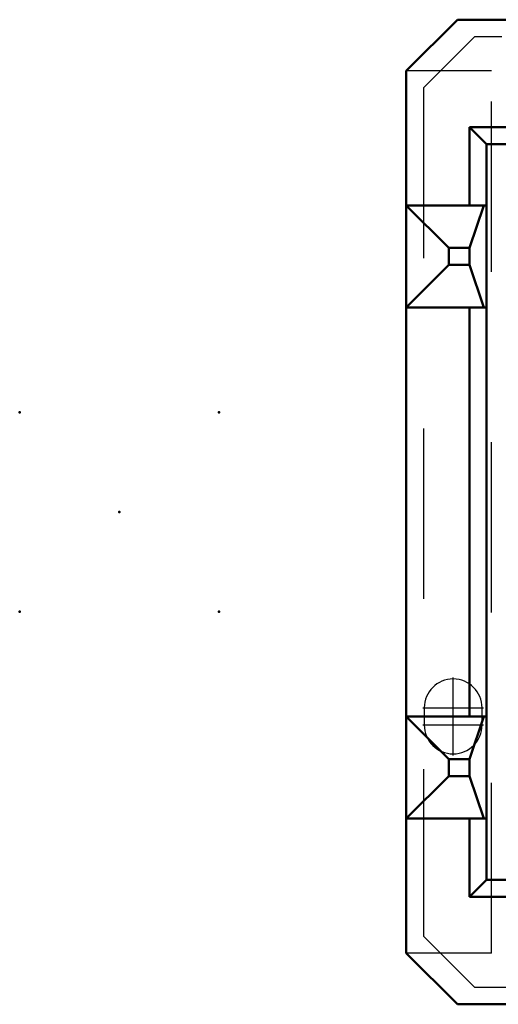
# Model space of a CAD drawing. Header units: inches. Extents: x -1.57 to 1.57, y -0.29 to 0.29.
# Tile 1 of 45: x -1.57 to -1.29, y -0.29 to 0.29. Entities that reach past the tile are written whole.
import ezdxf

# ---------------------------------------------------------------- set-up
doc = ezdxf.new("R2010")
doc.units = ezdxf.units.IN
doc.header["$MEASUREMENT"] = 0
doc.linetypes.add('Center', pattern=[1.5, 0.45, -0.5, 0.05, -0.5])
doc.linetypes.add('Dashed', pattern=[2, 1, -1])
for name, color, linetype, lineweight in [('AM_0', 7, 'Continuous', 50), ('AM_7', 7, 'Center', 25), ('AM_9', 6, 'Dashed', 25), ('ConnectionPoints', 7, 'Continuous', 50)]:
    doc.layers.add(name, color=color, linetype=linetype, lineweight=lineweight)

# ---------------------------------------------------------------- blocks, each defined once
blk = doc.blocks.new('3_SEAM_50_03_5_L_10_1_A_K_TR_conn_0_in_SEAM_50_03_5_S_10_2_A_K_TR_4')
at = {"layer": 'AM_9', "ltscale": 0.006065}
for p, q in [((-1.308, 0.279), (-1.338, 0.249)), ((1.308, 0.279), (-1.308, 0.279)), ((-1.338, 0.249), (-1.338, -0.249)), ((-1.338, -0.249), (-1.308, -0.279)), ((-1.308, -0.279), (1.308, -0.279))]:
    blk.add_line(p, q, dxfattribs=at)
blk = doc.blocks.new('4_SEAM_50_03_5_L_10_1_A_K_TR_body_0_in_SEAM_50_03_5_S_10_2_A_K_TR_4')
at = {"layer": 'AM_0', "ltscale": 0.006206}
for p, q in [((-1.318, 0.289), (-1.348, 0.259)), ((1.318, 0.289), (-1.318, 0.289)), ((-1.348, 0.259), (-1.348, -0.259)), ((-1.2445, 0.226), (-1.311, 0.226)), ((-1.311, 0.226), (-1.311, 0.18)), ((-1.301, 0.216), (-1.311, 0.226)), ((-1.2335, 0.216), (-1.301, 0.216)), ((-1.301, 0.216), (-1.301, -0.216)), ((-1.348, 0.18), (-1.301, 0.18)), ((-1.323, 0.155), (-1.348, 0.18)), ((-1.30243, 0.18), (-1.311, 0.155)), ((-1.311, 0.155), (-1.323, 0.155)), ((-1.323, 0.145), (-1.323, 0.155)), ((-1.311, 0.145), (-1.311, 0.155)), ((-1.348, 0.12), (-1.323, 0.145)), ((-1.323, 0.145), (-1.311, 0.145)), ((-1.311, 0.145), (-1.30243, 0.12)), ((-1.301, 0.12), (-1.348, 0.12)), ((-1.311, 0.12), (-1.311, -0.12)), ((-1.301, -0.12), (-1.348, -0.12)), ((-1.323, -0.145), (-1.348, -0.12)), ((-1.30243, -0.12), (-1.311, -0.145)), ((-1.323, -0.155), (-1.323, -0.145)), ((-1.311, -0.145), (-1.323, -0.145)), ((-1.311, -0.155), (-1.311, -0.145)), ((-1.348, -0.18), (-1.323, -0.155)), ((-1.323, -0.155), (-1.311, -0.155)), ((-1.311, -0.155), (-1.30243, -0.18)), ((-1.348, -0.18), (-1.301, -0.18)), ((-1.311, -0.18), (-1.311, -0.226)), ((-1.301, -0.216), (-1.311, -0.226)), ((-1.301, -0.216), (-1.2335, -0.216)), ((-1.311, -0.226), (-1.2445, -0.226)), ((-1.348, -0.259), (-1.318, -0.289)), ((-1.318, -0.289), (1.318, -0.289))]:
    blk.add_line(p, q, dxfattribs=at)
at = {"layer": 'AM_7', "ltscale": 0.006206}
for p, q in [((-1.3205, -0.14285), (-1.3205, -0.09715)), ((-1.33835, -0.115), (-1.30265, -0.115)), ((-1.33835, -0.125), (-1.30265, -0.125))]:
    blk.add_line(p, q, dxfattribs=at)
at = {"layer": 'AM_9', "ltscale": 0.006206}
for p, q in [((-1.298, 0.259), (-1.348, 0.259)), ((-1.298, -0.259), (-1.298, 0.259)), ((-1.3375, -0.115), (-1.3375, -0.125)), ((-1.3035, -0.125), (-1.3035, -0.115)), ((-1.298, -0.259), (-1.348, -0.259))]:
    blk.add_line(p, q, dxfattribs=at)
for centre, start, end in [((-1.3205, -0.115), 360, 180), ((-1.3205, -0.125), 180, 0)]:
    blk.add_arc(centre, 0.017, start, end, dxfattribs=at)

msp = doc.modelspace()

# ---------------------------------------------------------------- linework, layer by layer
at = {"layer": 'ConnectionPoints'}
for p in [(-1.575, 0.0585, -0.122), (-1.458, 0.0585, -0.122), (-1.5165, 0, 0.045), (-1.5165, 0, -0.014), (-1.575, -0.0585, -0.122), (-1.458, -0.0585, -0.122)]:
    msp.add_point(p, dxfattribs=at)

# ---------------------------------------------------------------- block references
for name in ['4_SEAM_50_03_5_L_10_1_A_K_TR_body_0_in_SEAM_50_03_5_S_10_2_A_K_TR_4', '3_SEAM_50_03_5_L_10_1_A_K_TR_conn_0_in_SEAM_50_03_5_S_10_2_A_K_TR_4']:
    msp.add_blockref(name, (0, 0))

doc.saveas('drawing.dxf')
